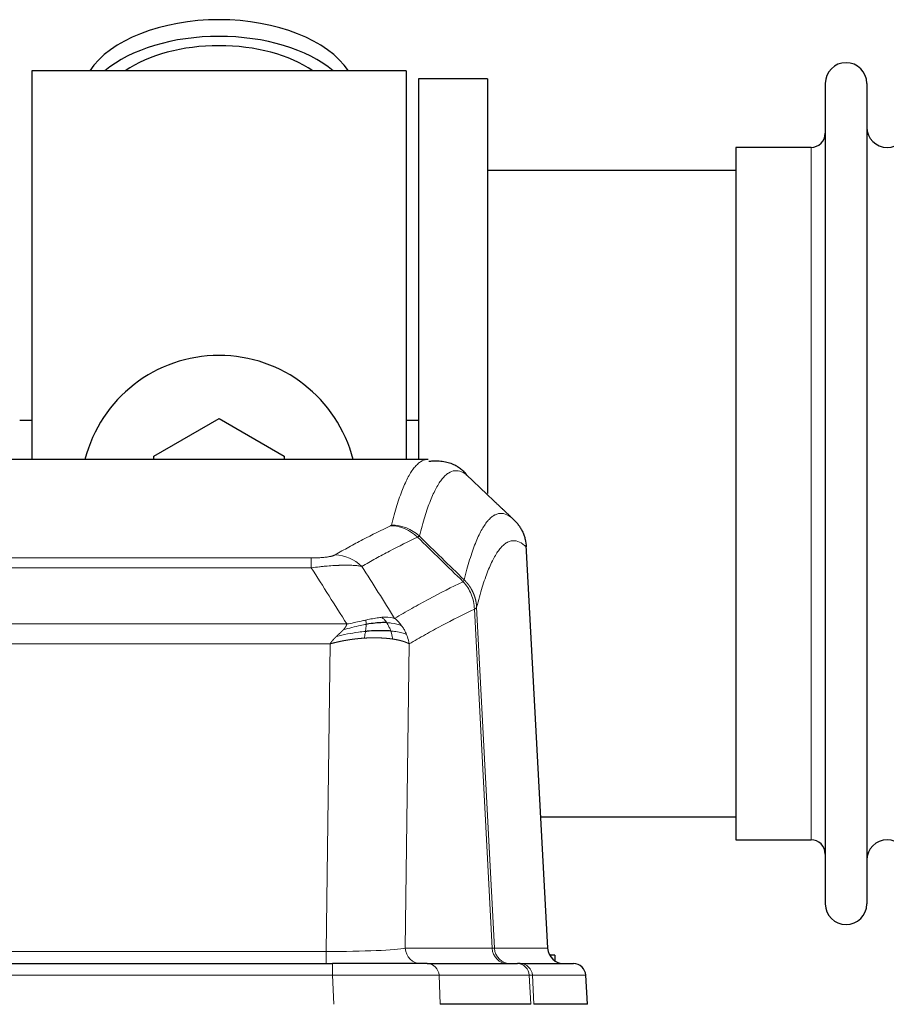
# Model space of a CAD drawing. Header units: inches. Extents: x 0 to 29700, y -16 to 21000.
# Tile 107 of 235: x 3544 to 3757, y 17086 to 17328. Entities that reach past the tile are written whole.
import ezdxf

# ---------------------------------------------------------------- set-up
doc = ezdxf.new("R2010")
doc.units = ezdxf.units.IN
doc.layers.add('1', color=7, linetype='Continuous', true_color=0xffffff)

msp = doc.modelspace()

# ---------------------------------------------------------------- linework, layer by layer
at = {"layer": '1', "color": 2, "linetype": 'Continuous', "lineweight": 25}
for p, q in [((3639.267, 17315.607), (3547.267, 17315.607)), ((3547.267, 17315.607), (3547.267, 17220.007)), ((3639.267, 17315.607), (3639.267, 17220.007)), ((3659.267, 17313.607), (3642.267, 17313.607)), ((3642.267, 17313.607), (3642.267, 17220.009)), ((3659.267, 17313.607), (3659.267, 17211.607)), ((3742.267, 17312.507), (3742.267, 17110.707)), ((3752.467, 17312.507), (3752.467, 17110.707)), ((3738.767, 17296.757), (3720.267, 17296.757)), ((3720.267, 17296.757), (3720.267, 17126.457)), ((3720.273, 17291.107), (3659.267, 17291.107)), ((3547.325, 17229.627), (3544.284, 17229.627)), ((3577.267, 17220.845), (3593.267, 17230.082)), ((3593.267, 17230.082), (3609.267, 17220.845)), ((3642.3, 17229.627), (3639.33, 17229.627)), ((3644.701, 17220.002), (3381.833, 17220.002)), ((3577.267, 17220.002), (3577.267, 17220.845)), ((3609.267, 17220.845), (3609.267, 17220.002)), ((3674.043, 17099.79), (3668.772, 17198.926)), ((3672.329, 17132.107), (3720.273, 17132.107)), ((3720.267, 17126.457), (3738.767, 17126.457)), ((3675.767, 17098.107), (3674.502, 17098.107)), ((3675.767, 17098.107), (3675.767, 17096.7)), ((3405.357, 17096.002), (3621.177, 17096.002)), ((3644.432, 17096.002), (3621.177, 17096.002)), ((3644.432, 17096.002), (3666.606, 17096.002)), ((3667.304, 17096.002), (3666.606, 17096.002)), ((3667.304, 17096.002), (3680.414, 17096.002)), ((3683.805, 17086.002), (3683.425, 17093.161)), ((3669.887, 17086.002), (3647.632, 17086.002)), ((3683.789, 17086.002), (3670.671, 17086.002))]:
    msp.add_line(p, q, dxfattribs=at)
at = {"layer": '1', "color": 110, "linetype": 'Continuous', "lineweight": 13}
for p, q in [((3738.767, 17296.757), (3738.767, 17126.457)), ((3674.031, 17099.793), (3668.783, 17198.488)), ((3410.596, 17195.795), (3615.938, 17195.795)), ((3615.938, 17193.379), (3615.938, 17195.795)), ((3615.938, 17193.379), (3410.596, 17193.379)), ((3660.383, 17099.793), (3656.031, 17183.185)), ((3656.588, 17183.661), (3660.964, 17099.793)), ((3401.864, 17179.548), (3624.67, 17179.548)), ((3620.557, 17174.65), (3405.977, 17174.65)), ((3619.588, 17098.967), (3620.557, 17174.65)), ((3639.989, 17174.64), (3639.031, 17099.793)), ((3406.945, 17098.967), (3619.588, 17098.967)), ((3619.588, 17096.002), (3619.588, 17098.967)), ((3639.031, 17099.793), (3660.383, 17099.793)), ((3660.964, 17099.793), (3674.031, 17099.793)), ((3621.177, 17096.002), (3621.177, 17093.159)), ((3621.177, 17093.159), (3405.357, 17093.159)), ((3621.47, 17086.002), (3621.177, 17093.159)), ((3669.513, 17093.159), (3647.339, 17093.159)), ((3647.339, 17093.159), (3647.632, 17086.002)), ((3669.887, 17086.002), (3669.513, 17093.159)), ((3683.408, 17093.159), (3670.298, 17093.159)), ((3670.298, 17093.159), (3670.671, 17086.002)), ((3683.789, 17086.002), (3683.408, 17093.159))]:
    msp.add_line(p, q, dxfattribs=at)
at = {"layer": '1', "color": 2, "linetype": 'Continuous', "lineweight": 25}
for centre, radius, start, end in [((3747.367, 17312.507), 5.1, 0, 180), ((3757.467, 17301.757), 5, 180, 0), ((3738.767, 17300.257), 3.5, 270, 0), ((3593.267, 17211.607), 34, 14.29875, 165.70125), ((3738.767, 17122.957), 3.5, 0, 90), ((3757.467, 17121.457), 5, 0, 180), ((3747.367, 17110.707), 5.1, 180, 0)]:
    msp.add_arc(centre, radius, start, end, dxfattribs=at)
for centre, major_axis, ratio, start_param, end_param in [((3593.267, 17308.677), (34, 0), 0.5735764, 0.3633693, 2.7782723), ((3593.267, 17304.581), (34, 0), 0.5735764, 0.6009523, 2.5406894), ((3593.267, 17304.581), (-30, 0), 0.5735764, 4.712389, 5.5877152), ((3593.267, 17304.581), (-30, 0), 0.5735764, 3.8370627, 4.712389), ((3678.023, 17100.002), (0, -4), 0.9993908, 4.7647489, 6.2831853), ((3680.414, 17093.002), (0, -3), 0.9993908, 1.6231562, 3.1415927)]:
    msp.add_ellipse(centre, major_axis=major_axis, ratio=ratio, start_param=start_param, end_param=end_param, dxfattribs=at)
at = {"layer": '1', "color": 110, "linetype": 'Continuous', "lineweight": 13}
for centre, major_axis, ratio, start_param, end_param in [((3635.446, 17193.785), (-4.281, 9.037), 0.9659395, 5.0815715, 5.8272089), ((3635.634, 17193.945), (-9.695, 2.45), 0.9931439, 4.2008878, 4.9582972), ((3621.785, 17186.639), (4.97, -8.677), 0.9635717, 1.8622888, 2.6052468), ((3619.668, 17100.002), (20.002, 0.052), 0.0517476, 4.708281, 6.0295934), ((3642.907, 17100.002), (0, 4), 0.9702957, 1.6231562, 3.1415927), ((3640.938, 17100.002), (-20.038, 0.208), 0.001459, 2.8976729, 3.1068244), ((3664.259, 17100.002), (0, -4), 0.9702957, 4.7647489, 6.2831853), ((3664.956, 17100.002), (0, -4), 0.9993908, 4.7647489, 6.2831853), ((3644.432, 17093.002), (0, -3), 0.9702957, 1.6231562, 3.1415927), ((3666.606, 17093.002), (0, -3), 0.9702957, 1.6231562, 3.1415927), ((3667.304, 17093.002), (0, -3), 0.9993908, 1.6231562, 3.1415927), ((3621.126, 17093.002), (27.018, 0.123), 0.0058026, 0.2445567, 1.5688664), ((3643.285, 17093.002), (27.029, 0.156), 0.000812, 0.0348973, 0.2440487)]:
    msp.add_ellipse(centre, major_axis=major_axis, ratio=ratio, start_param=start_param, end_param=end_param, dxfattribs=at)
for points, knots in [([(3635.634, 17203.881), (3636.072, 17205.62), (3636.962, 17208.816), (3637.883, 17211.451), (3638.585, 17213.216), (3638.821, 17213.769), (3639.296, 17214.805), (3639.536, 17215.288), (3640.262, 17216.631), (3640.753, 17217.386), (3641.376, 17218.153), (3641.502, 17218.298), (3641.753, 17218.569), (3642.131, 17218.95), (3642.514, 17219.252), (3643.284, 17219.749), (3643.897, 17219.973), (3644.521, 17220.002), (3644.614, 17220.002)], [0, 0, 0, 0, 0.1619105, 0.3238211, 0.3238211, 0.4047764, 0.4047764, 0.4857316, 0.4857316, 0.6476422, 0.6476422, 0.6881198, 0.6881198, 0.7285974, 0.8095527, 0.8095527, 0.9714633, 1, 1, 1, 1]), ([(3654.476, 17215.855), (3653.917, 17216.368), (3652.815, 17217.112), (3651.206, 17217.383), (3650.162, 17217.001), (3649.39, 17216.503), (3649.007, 17216.202), (3648.628, 17215.821), (3648.377, 17215.549), (3648.251, 17215.405), (3647.627, 17214.638), (3647.135, 17213.883), (3646.409, 17212.541), (3646.169, 17212.058), (3645.692, 17211.023), (3645.456, 17210.47), (3644.753, 17208.706), (3643.831, 17206.074), (3642.94, 17202.88), (3642.501, 17201.142)], [0, 0, 0, 0, 0.125, 0.25, 0.375, 0.375, 0.4375, 0.46875, 0.46875, 0.5, 0.5, 0.625, 0.625, 0.6875, 0.6875, 0.75, 0.75, 0.875, 1, 1, 1, 1]), ([(3653.498, 17190.427), (3653.554, 17190.65), (3653.61, 17190.87), (3653.722, 17191.307), (3653.89, 17191.954), (3654.286, 17193.417), (3654.63, 17194.589), (3655.323, 17196.823), (3656.263, 17199.51), (3657.721, 17202.668), (3658.726, 17204.19), (3659.3, 17204.883), (3659.364, 17204.957), (3659.492, 17205.102), (3659.684, 17205.312), (3660.136, 17205.755), (3660.527, 17206.052), (3660.856, 17206.254), (3660.922, 17206.293), (3661.053, 17206.364), (3661.252, 17206.465), (3661.717, 17206.652), (3662.12, 17206.73), (3662.931, 17206.777), (3664.028, 17206.547), (3665.156, 17205.733), (3665.727, 17205.179)], [0, 0, 0, 0, 0.015625, 0.015625, 0.03125, 0.0625, 0.125, 0.125, 0.25, 0.375, 0.5, 0.5, 0.515625, 0.515625, 0.53125, 0.5625, 0.625, 0.625, 0.640625, 0.640625, 0.65625, 0.6875, 0.75, 0.75, 0.875, 1, 1, 1, 1]), ([(3621.785, 17196.545), (3622.919, 17197.197), (3624.054, 17197.836), (3626.327, 17199.086), (3627.464, 17199.697), (3630.88, 17201.491), (3633.161, 17202.632), (3635.446, 17203.719)], [0, 0, 0, 0, 0.25, 0.25, 0.5, 0.5, 1, 1, 1, 1]), ([(3635.634, 17203.881), (3635.627, 17203.854), (3635.608, 17203.827), (3635.546, 17203.773), (3635.502, 17203.746), (3635.446, 17203.719)], [0, 0, 0, 0, 0.5, 0.5, 1, 1, 1, 1]), ([(3642.043, 17200.903), (3639.755, 17199.814), (3637.471, 17198.671), (3634.051, 17196.875), (3632.912, 17196.263), (3630.637, 17195.012), (3629.501, 17194.373), (3628.365, 17193.72)], [0, 0, 0, 0, 0.5, 0.5, 0.75, 0.75, 1, 1, 1, 1]), ([(3668.783, 17198.488), (3668.213, 17199.034), (3667.088, 17199.833), (3665.994, 17200.05), (3665.185, 17199.995), (3664.783, 17199.913), (3664.319, 17199.721), (3664.122, 17199.619), (3663.99, 17199.546), (3663.925, 17199.507), (3663.597, 17199.303), (3663.207, 17199.002), (3662.756, 17198.556), (3662.564, 17198.345), (3662.437, 17198.199), (3662.373, 17198.124), (3661.801, 17197.428), (3660.799, 17195.901), (3659.345, 17192.74), (3657.938, 17188.709), (3657.032, 17185.441), (3656.588, 17183.661)], [0, 0, 0, 0, 0.125, 0.25, 0.25, 0.3125, 0.34375, 0.359375, 0.359375, 0.375, 0.375, 0.4375, 0.46875, 0.484375, 0.484375, 0.5, 0.5, 0.625, 0.75, 0.875, 1, 1, 1, 1]), ([(3621.785, 17196.545), (3621.764, 17196.533), (3621.742, 17196.521), (3621.696, 17196.497), (3621.672, 17196.485), (3621.596, 17196.449), (3621.542, 17196.425), (3621.424, 17196.378), (3621.361, 17196.355), (3621.224, 17196.31), (3621.151, 17196.287), (3620.993, 17196.242), (3620.909, 17196.22), (3620.774, 17196.188), (3620.728, 17196.177), (3620.631, 17196.156), (3620.581, 17196.145), (3620.428, 17196.114), (3620.32, 17196.094), (3620.092, 17196.055), (3619.972, 17196.037), (3619.782, 17196.01), (3619.685, 17195.996), (3619.584, 17195.984), (3619.516, 17195.975), (3619.481, 17195.971), (3619.307, 17195.951), (3619.163, 17195.936), (3618.716, 17195.893), (3618.399, 17195.87), (3617.979, 17195.846), (3617.893, 17195.841), (3617.72, 17195.833), (3617.634, 17195.829), (3617.372, 17195.819), (3617.196, 17195.813), (3616.841, 17195.804), (3616.662, 17195.801), (3616.302, 17195.796), (3616.121, 17195.795), (3615.938, 17195.795)], [0, 0, 0, 0, 0.03125, 0.03125, 0.0625, 0.0625, 0.125, 0.125, 0.1875, 0.1875, 0.25, 0.25, 0.3125, 0.3125, 0.34375, 0.34375, 0.375, 0.375, 0.4375, 0.4375, 0.5, 0.5, 0.53125, 0.546875, 0.546875, 0.5625, 0.5625, 0.625, 0.625, 0.75, 0.75, 0.78125, 0.78125, 0.8125, 0.8125, 0.875, 0.875, 0.9375, 0.9375, 1, 1, 1, 1]), ([(3628.365, 17193.72), (3628.068, 17193.775), (3627.741, 17193.823), (3627.028, 17193.903), (3626.642, 17193.935), (3626.014, 17193.97), (3625.742, 17193.982), (3625.456, 17193.99), (3625.341, 17193.993), (3625.283, 17193.995), (3625.108, 17193.999), (3624.989, 17194.001), (3624.387, 17194.008), (3623.877, 17194.004), (3623.205, 17193.987), (3623.069, 17193.983), (3622.862, 17193.976), (3622.792, 17193.974), (3622.653, 17193.968), (3622.583, 17193.966), (3622.23, 17193.951), (3621.944, 17193.937), (3621.067, 17193.888), (3620.463, 17193.846), (3619.759, 17193.788), (3619.68, 17193.781), (3619.523, 17193.767), (3619.444, 17193.761), (3619.206, 17193.739), (3619.046, 17193.725), (3618.567, 17193.679), (3618.244, 17193.646), (3617.269, 17193.542), (3616.609, 17193.465), (3615.938, 17193.379)], [0, 0, 0, 0, 0.125, 0.125, 0.25, 0.25, 0.3125, 0.328125, 0.328125, 0.34375, 0.34375, 0.375, 0.375, 0.5, 0.5, 0.53125, 0.53125, 0.546875, 0.546875, 0.5625, 0.5625, 0.625, 0.625, 0.75, 0.75, 0.765625, 0.765625, 0.78125, 0.78125, 0.8125, 0.8125, 0.875, 0.875, 1, 1, 1, 1]), ([(3636.432, 17180.926), (3637.83, 17181.759), (3639.23, 17182.573), (3642.032, 17184.158), (3643.435, 17184.93), (3647.648, 17187.185), (3650.464, 17188.605), (3653.286, 17189.944)], [0, 0, 0, 0, 0.25, 0.25, 0.5, 0.5, 1, 1, 1, 1]), ([(3653.498, 17190.427), (3653.477, 17190.379), (3653.462, 17190.303), (3653.404, 17190.13), (3653.361, 17190.033), (3653.286, 17189.944)], [0, 0, 0, 0, 0.5, 0.5, 1, 1, 1, 1]), ([(3653.286, 17189.944), (3653.695, 17189.5), (3654.068, 17189.015), (3654.726, 17187.977), (3655.012, 17187.425), (3655.483, 17186.273), (3655.669, 17185.672), (3655.932, 17184.444), (3656.01, 17183.816), (3656.031, 17183.185)], [0, 0, 0, 0, 0.25, 0.25, 0.5, 0.5, 0.75, 0.75, 1, 1, 1, 1]), ([(3653.498, 17190.427), (3653.511, 17190.415), (3653.536, 17190.391), (3653.574, 17190.353), (3653.612, 17190.315), (3653.651, 17190.277), (3653.689, 17190.238), (3653.727, 17190.199), (3653.766, 17190.159), (3653.804, 17190.119), (3653.843, 17190.078), (3653.882, 17190.036), (3653.921, 17189.994), (3653.96, 17189.952), (3653.999, 17189.908), (3654.038, 17189.865), (3654.077, 17189.82), (3654.116, 17189.776), (3654.155, 17189.73), (3654.194, 17189.684), (3654.234, 17189.638), (3654.273, 17189.59), (3654.312, 17189.543), (3654.351, 17189.494), (3654.391, 17189.445), (3654.43, 17189.396), (3654.469, 17189.346), (3654.508, 17189.295), (3654.547, 17189.244), (3654.586, 17189.192), (3654.625, 17189.139), (3654.664, 17189.086), (3654.703, 17189.032), (3654.741, 17188.978), (3654.78, 17188.923), (3654.818, 17188.867), (3654.857, 17188.811), (3654.895, 17188.754), (3654.933, 17188.697), (3654.971, 17188.638), (3655.009, 17188.58), (3655.047, 17188.52), (3655.084, 17188.46), (3655.121, 17188.399), (3655.159, 17188.338), (3655.195, 17188.276), (3655.232, 17188.213), (3655.269, 17188.15), (3655.305, 17188.086), (3655.341, 17188.021), (3655.376, 17187.956), (3655.412, 17187.89), (3655.447, 17187.823), (3655.482, 17187.756), (3655.517, 17187.688), (3655.551, 17187.619), (3655.585, 17187.55), (3655.618, 17187.48), (3655.652, 17187.41), (3655.687, 17187.334), (3655.724, 17187.252), (3655.762, 17187.165), (3655.8, 17187.077), (3655.836, 17186.989), (3655.872, 17186.901), (3655.907, 17186.813), (3655.942, 17186.724), (3655.975, 17186.635), (3656.008, 17186.545), (3656.039, 17186.455), (3656.07, 17186.365), (3656.1, 17186.275), (3656.129, 17186.184), (3656.158, 17186.093), (3656.185, 17186.002), (3656.212, 17185.911), (3656.238, 17185.819), (3656.262, 17185.727), (3656.286, 17185.635), (3656.31, 17185.543), (3656.332, 17185.45), (3656.353, 17185.357), (3656.374, 17185.264), (3656.393, 17185.171), (3656.412, 17185.078), (3656.43, 17184.984), (3656.447, 17184.89), (3656.463, 17184.797), (3656.479, 17184.703), (3656.493, 17184.609), (3656.506, 17184.514), (3656.519, 17184.42), (3656.531, 17184.325), (3656.542, 17184.231), (3656.552, 17184.136), (3656.561, 17184.041), (3656.569, 17183.946), (3656.576, 17183.851), (3656.582, 17183.756), (3656.586, 17183.693), (3656.588, 17183.661)], [0, 0, 0, 0, 0.0069372, 0.0139334, 0.0209887, 0.028103, 0.0352764, 0.0425088, 0.0498003, 0.0571509, 0.0645605, 0.0720292, 0.0795569, 0.0871437, 0.0947896, 0.1024945, 0.1102584, 0.1180815, 0.1259636, 0.1339048, 0.141905, 0.1499643, 0.1580827, 0.1662601, 0.1744966, 0.1827922, 0.1911468, 0.1995605, 0.2080333, 0.2165651, 0.225156, 0.233806, 0.2425151, 0.2512832, 0.2601104, 0.2689967, 0.277942, 0.2869465, 0.29601, 0.3051325, 0.3143142, 0.3235549, 0.3328547, 0.3422136, 0.3516315, 0.3611085, 0.3706446, 0.3802398, 0.3898941, 0.3996074, 0.4093798, 0.4192113, 0.4291019, 0.4390515, 0.4490602, 0.459128, 0.4692549, 0.4794409, 0.4896859, 0.4999901, 0.5124905, 0.524991, 0.5374914, 0.5499918, 0.5624922, 0.5749926, 0.587493, 0.5999934, 0.6124937, 0.6249941, 0.6374944, 0.6499948, 0.6624951, 0.6749954, 0.6874957, 0.699996, 0.7124963, 0.7249966, 0.7374968, 0.7499971, 0.7624973, 0.7749976, 0.7874978, 0.799998, 0.8124982, 0.8249984, 0.8374986, 0.8499988, 0.8624989, 0.8749991, 0.8874992, 0.8999993, 0.9124995, 0.9249996, 0.9374997, 0.9499998, 0.9624998, 0.9749999, 0.9875, 1, 1, 1, 1]), ([(3656.031, 17183.185), (3653.346, 17181.909), (3650.666, 17180.56), (3646.655, 17178.423), (3645.32, 17177.693), (3642.652, 17176.194), (3641.32, 17175.426), (3639.989, 17174.64)], [0, 0, 0, 0, 0.5, 0.5, 0.75, 0.75, 1, 1, 1, 1]), ([(3656.588, 17183.661), (3656.587, 17183.66), (3656.586, 17183.655), (3656.582, 17183.645), (3656.576, 17183.628), (3656.564, 17183.605), (3656.545, 17183.575), (3656.517, 17183.538), (3656.475, 17183.494), (3656.431, 17183.456), (3656.392, 17183.426), (3656.367, 17183.407), (3656.341, 17183.388), (3656.314, 17183.369), (3656.287, 17183.35), (3656.259, 17183.332), (3656.231, 17183.313), (3656.202, 17183.294), (3656.174, 17183.276), (3656.145, 17183.257), (3656.117, 17183.239), (3656.088, 17183.221), (3656.06, 17183.203), (3656.041, 17183.191), (3656.031, 17183.185)], [0, 0, 0, 0, 0.0092499, 0.0337179, 0.073404, 0.128308, 0.1984299, 0.2837694, 0.3843264, 0.5001005, 0.5424888, 0.5838484, 0.6241794, 0.6634821, 0.7017567, 0.7390032, 0.7752221, 0.8104134, 0.8445775, 0.8777146, 0.909825, 0.9409091, 0.9709673, 1, 1, 1, 1]), ([(3629.288, 17180.492), (3628.927, 17180.411), (3628.56, 17180.328), (3627.066, 17179.994), (3625.89, 17179.737), (3624.67, 17179.548)], [0, 0, 0, 0, 0.25, 0.25, 1, 1, 1, 1]), ([(3633.257, 17181.187), (3633.107, 17181.174), (3632.956, 17181.159), (3632.342, 17181.088), (3631.862, 17181.013), (3630.868, 17180.832), (3630.353, 17180.725), (3629.646, 17180.571), (3629.468, 17180.532), (3629.288, 17180.492)], [0, 0, 0, 0, 0.125, 0.125, 0.5, 0.5, 0.875, 0.875, 1, 1, 1, 1]), ([(3629.438, 17179.459), (3629.44, 17179.583), (3629.438, 17179.699), (3629.425, 17179.964), (3629.409, 17180.101), (3629.36, 17180.33), (3629.328, 17180.423), (3629.288, 17180.492)], [0, 0, 0, 0, 0.25, 0.25, 0.625, 0.625, 1, 1, 1, 1]), ([(3636.432, 17180.926), (3635.739, 17181.15), (3634.973, 17181.244), (3633.846, 17181.229), (3633.556, 17181.213), (3633.257, 17181.187)], [0, 0, 0, 0, 0.75, 0.75, 1, 1, 1, 1]), ([(3634.481, 17179.865), (3634.383, 17180.015), (3634.281, 17180.156), (3634.024, 17180.485), (3633.867, 17180.659), (3633.556, 17180.959), (3633.403, 17181.086), (3633.257, 17181.187)], [0, 0, 0, 0, 0.25, 0.25, 0.625, 0.625, 1, 1, 1, 1]), ([(3638.139, 17179.119), (3638.017, 17179.285), (3637.889, 17179.448), (3637.556, 17179.845), (3637.345, 17180.074), (3636.904, 17180.515), (3636.673, 17180.726), (3636.432, 17180.926)], [0, 0, 0, 0, 0.25, 0.25, 0.625, 0.625, 1, 1, 1, 1]), ([(3622.128, 17176.486), (3622.142, 17176.5), (3622.17, 17176.527), (3622.212, 17176.567), (3622.252, 17176.607), (3622.292, 17176.645), (3622.33, 17176.681), (3622.367, 17176.717), (3622.404, 17176.752), (3622.439, 17176.786), (3622.473, 17176.818), (3622.506, 17176.85), (3622.538, 17176.88), (3622.57, 17176.91), (3622.6, 17176.938), (3622.628, 17176.965), (3622.656, 17176.991), (3622.683, 17177.017), (3622.709, 17177.041), (3622.734, 17177.064), (3622.757, 17177.086), (3622.78, 17177.107), (3622.802, 17177.128), (3622.822, 17177.147), (3622.841, 17177.165), (3622.86, 17177.182), (3622.877, 17177.198), (3622.894, 17177.213), (3622.909, 17177.227), (3622.923, 17177.241), (3622.936, 17177.253), (3622.948, 17177.264), (3622.959, 17177.274), (3622.969, 17177.284), (3622.978, 17177.292), (3622.986, 17177.299), (3622.993, 17177.305), (3622.998, 17177.311), (3623.003, 17177.315), (3623.016, 17177.327), (3623.036, 17177.347), (3623.065, 17177.374), (3623.094, 17177.401), (3623.122, 17177.428), (3623.15, 17177.455), (3623.178, 17177.481), (3623.205, 17177.508), (3623.232, 17177.534), (3623.259, 17177.559), (3623.285, 17177.585), (3623.311, 17177.61), (3623.337, 17177.635), (3623.362, 17177.66), (3623.387, 17177.684), (3623.412, 17177.709), (3623.436, 17177.733), (3623.46, 17177.756), (3623.484, 17177.78), (3623.507, 17177.803), (3623.53, 17177.826), (3623.553, 17177.849), (3623.575, 17177.872), (3623.597, 17177.894), (3623.619, 17177.916), (3623.64, 17177.938), (3623.661, 17177.959), (3623.682, 17177.981), (3623.702, 17178.002), (3623.722, 17178.023), (3623.742, 17178.044), (3623.761, 17178.064), (3623.78, 17178.084), (3623.793, 17178.098), (3623.799, 17178.105)], [0, 0, 0, 0, 0.0247661, 0.0489206, 0.0724636, 0.0953949, 0.1177147, 0.1394229, 0.1605195, 0.1810045, 0.2008779, 0.2201398, 0.23879, 0.2568287, 0.2742558, 0.2910713, 0.3072753, 0.3228676, 0.3378484, 0.3522176, 0.3659752, 0.3791212, 0.3916556, 0.4035785, 0.4148897, 0.4255894, 0.4356775, 0.445154, 0.454019, 0.4622723, 0.4699141, 0.4769443, 0.4833629, 0.48917, 0.4943654, 0.4989493, 0.5029216, 0.5062824, 0.5090316, 0.5111692, 0.5284651, 0.5456049, 0.5625886, 0.5794163, 0.5960881, 0.612604, 0.6289642, 0.6451687, 0.6612176, 0.6771111, 0.6928491, 0.7084319, 0.7238594, 0.7391318, 0.7542492, 0.7692118, 0.7840195, 0.7986726, 0.8131712, 0.8275153, 0.8417051, 0.8557408, 0.8696224, 0.8833501, 0.8969241, 0.9103445, 0.9236114, 0.936725, 0.9496856, 0.9624932, 0.975148, 0.9876502, 1, 1, 1, 1]), ([(3629.269, 17177.717), (3628.691, 17177.663), (3628.103, 17177.598), (3625.73, 17177.285), (3623.9, 17176.938), (3622.128, 17176.486)], [0, 0, 0, 0, 0.25, 0.25, 1, 1, 1, 1]), ([(3623.799, 17178.105), (3623.807, 17178.113), (3623.823, 17178.13), (3623.846, 17178.156), (3623.87, 17178.182), (3623.893, 17178.207), (3623.915, 17178.233), (3623.938, 17178.258), (3623.96, 17178.283), (3623.981, 17178.308), (3624.003, 17178.333), (3624.024, 17178.357), (3624.044, 17178.382), (3624.065, 17178.407), (3624.085, 17178.431), (3624.104, 17178.455), (3624.124, 17178.479), (3624.143, 17178.503), (3624.161, 17178.527), (3624.18, 17178.551), (3624.198, 17178.574), (3624.215, 17178.598), (3624.233, 17178.621), (3624.25, 17178.644), (3624.266, 17178.667), (3624.283, 17178.69), (3624.299, 17178.713), (3624.314, 17178.736), (3624.33, 17178.759), (3624.345, 17178.781), (3624.359, 17178.803), (3624.374, 17178.826), (3624.388, 17178.848), (3624.401, 17178.87), (3624.415, 17178.892), (3624.428, 17178.914), (3624.44, 17178.935), (3624.453, 17178.957), (3624.465, 17178.978), (3624.477, 17178.999), (3624.488, 17179.021), (3624.499, 17179.042), (3624.51, 17179.063), (3624.52, 17179.083), (3624.53, 17179.104), (3624.54, 17179.125), (3624.549, 17179.145), (3624.558, 17179.165), (3624.567, 17179.186), (3624.575, 17179.206), (3624.583, 17179.226), (3624.591, 17179.246), (3624.599, 17179.265), (3624.606, 17179.285), (3624.612, 17179.305), (3624.619, 17179.324), (3624.625, 17179.343), (3624.631, 17179.363), (3624.636, 17179.382), (3624.641, 17179.401), (3624.646, 17179.419), (3624.65, 17179.438), (3624.654, 17179.457), (3624.658, 17179.475), (3624.661, 17179.494), (3624.665, 17179.512), (3624.667, 17179.53), (3624.669, 17179.542), (3624.67, 17179.548)], [0, 0, 0, 0, 0.0185022, 0.0368847, 0.0551481, 0.073293, 0.0913199, 0.1092294, 0.1270222, 0.1446988, 0.1622598, 0.1797059, 0.1970378, 0.2142561, 0.2313614, 0.2483544, 0.265236, 0.2820066, 0.2986672, 0.3152184, 0.331661, 0.3479958, 0.3642235, 0.380345, 0.3963611, 0.4122725, 0.4280803, 0.4437851, 0.459388, 0.4748898, 0.4902915, 0.5055939, 0.5207981, 0.535905, 0.5509156, 0.565831, 0.5806521, 0.5953801, 0.6100159, 0.6245607, 0.6390157, 0.6533819, 0.6676604, 0.6818526, 0.6959596, 0.7099825, 0.7239227, 0.7377815, 0.75156, 0.7652597, 0.7788818, 0.7924277, 0.8058989, 0.8192966, 0.8326224, 0.8458776, 0.8590638, 0.8721825, 0.8852351, 0.8982233, 0.9111485, 0.9240124, 0.9368166, 0.9495628, 0.9622525, 0.9748874, 0.9874694, 1, 1, 1, 1]), ([(3629.438, 17179.459), (3628.98, 17179.381), (3628.516, 17179.293), (3626.646, 17178.903), (3625.209, 17178.527), (3623.799, 17178.105)], [0, 0, 0, 0, 0.25, 0.25, 1, 1, 1, 1]), ([(3628.954, 17176.066), (3628.988, 17176.229), (3629.027, 17176.415), (3629.109, 17176.817), (3629.152, 17177.034), (3629.219, 17177.409), (3629.245, 17177.562), (3629.269, 17177.717)], [0, 0, 0, 0, 0.375, 0.375, 0.75, 0.75, 1, 1, 1, 1]), ([(3629.269, 17177.717), (3629.281, 17177.794), (3629.293, 17177.872), (3629.337, 17178.182), (3629.366, 17178.413), (3629.41, 17178.858), (3629.425, 17179.071), (3629.435, 17179.333), (3629.437, 17179.397), (3629.438, 17179.459)], [0, 0, 0, 0, 0.125, 0.125, 0.5, 0.5, 0.875, 0.875, 1, 1, 1, 1]), ([(3638.139, 17179.119), (3637.441, 17179.45), (3636.57, 17179.675), (3635.209, 17179.826), (3634.853, 17179.852), (3634.481, 17179.865)], [0, 0, 0, 0, 0.75, 0.75, 1, 1, 1, 1]), ([(3635.467, 17177.802), (3635.436, 17177.893), (3635.404, 17177.984), (3635.269, 17178.347), (3635.156, 17178.62), (3634.907, 17179.145), (3634.771, 17179.398), (3634.579, 17179.713), (3634.531, 17179.79), (3634.481, 17179.865)], [0, 0, 0, 0, 0.125, 0.125, 0.5, 0.5, 0.875, 0.875, 1, 1, 1, 1]), ([(3639.35, 17176.978), (3638.737, 17177.264), (3637.842, 17177.504), (3636.312, 17177.721), (3635.902, 17177.766), (3635.467, 17177.802)], [0, 0, 0, 0, 0.75, 0.75, 1, 1, 1, 1]), ([(3635.957, 17175.841), (3635.886, 17176.241), (3635.787, 17176.735), (3635.585, 17177.441), (3635.529, 17177.621), (3635.467, 17177.802)], [0, 0, 0, 0, 0.75, 0.75, 1, 1, 1, 1]), ([(3639.35, 17176.978), (3639.311, 17177.073), (3639.27, 17177.167), (3639.103, 17177.539), (3638.964, 17177.814), (3638.66, 17178.351), (3638.496, 17178.612), (3638.261, 17178.952), (3638.201, 17179.036), (3638.139, 17179.119)], [0, 0, 0, 0, 0.125, 0.125, 0.5, 0.5, 0.875, 0.875, 1, 1, 1, 1]), ([(3620.557, 17174.65), (3620.562, 17174.658), (3620.573, 17174.675), (3620.589, 17174.701), (3620.606, 17174.727), (3620.623, 17174.753), (3620.64, 17174.779), (3620.658, 17174.806), (3620.676, 17174.833), (3620.695, 17174.86), (3620.714, 17174.887), (3620.733, 17174.915), (3620.753, 17174.942), (3620.773, 17174.97), (3620.794, 17174.999), (3620.815, 17175.027), (3620.836, 17175.056), (3620.858, 17175.085), (3620.88, 17175.114), (3620.903, 17175.143), (3620.926, 17175.173), (3620.949, 17175.202), (3620.973, 17175.232), (3620.997, 17175.263), (3621.021, 17175.293), (3621.046, 17175.324), (3621.072, 17175.355), (3621.097, 17175.386), (3621.123, 17175.417), (3621.15, 17175.449), (3621.177, 17175.48), (3621.204, 17175.512), (3621.232, 17175.544), (3621.26, 17175.577), (3621.288, 17175.609), (3621.317, 17175.642), (3621.346, 17175.675), (3621.376, 17175.708), (3621.406, 17175.742), (3621.437, 17175.775), (3621.467, 17175.809), (3621.499, 17175.843), (3621.53, 17175.877), (3621.562, 17175.912), (3621.595, 17175.946), (3621.627, 17175.981), (3621.661, 17176.016), (3621.694, 17176.051), (3621.728, 17176.086), (3621.762, 17176.122), (3621.797, 17176.157), (3621.832, 17176.193), (3621.868, 17176.229), (3621.904, 17176.266), (3621.94, 17176.302), (3621.977, 17176.339), (3622.014, 17176.375), (3622.052, 17176.412), (3622.089, 17176.449), (3622.115, 17176.474), (3622.128, 17176.486)], [0, 0, 0, 0, 0.0121901, 0.0245516, 0.0370849, 0.0497905, 0.0626689, 0.0757204, 0.0889455, 0.1023447, 0.1159182, 0.1296666, 0.14359, 0.1576889, 0.1719636, 0.1864145, 0.2010418, 0.2158458, 0.2308268, 0.2459852, 0.261321, 0.2768347, 0.2925265, 0.3083966, 0.3244452, 0.3406727, 0.357079, 0.3736646, 0.3904296, 0.4073742, 0.4244986, 0.4418029, 0.4592875, 0.4769523, 0.4947976, 0.5128236, 0.5310305, 0.5494183, 0.5679872, 0.5867374, 0.605669, 0.6247822, 0.644077, 0.6635537, 0.6832123, 0.7030529, 0.7230758, 0.7432809, 0.7636685, 0.7842385, 0.8049912, 0.8259267, 0.8470449, 0.8683461, 0.8898303, 0.9114976, 0.9333482, 0.955382, 0.9775993, 1, 1, 1, 1]), ([(3628.954, 17176.066), (3628.933, 17176.065), (3628.889, 17176.062), (3628.824, 17176.058), (3628.759, 17176.054), (3628.694, 17176.049), (3628.629, 17176.045), (3628.564, 17176.04), (3628.499, 17176.035), (3628.434, 17176.03), (3628.369, 17176.025), (3628.304, 17176.02), (3628.239, 17176.015), (3628.173, 17176.009), (3628.108, 17176.004), (3628.043, 17175.999), (3627.978, 17175.993), (3627.913, 17175.987), (3627.847, 17175.981), (3627.782, 17175.975), (3627.717, 17175.969), (3627.652, 17175.963), (3627.586, 17175.957), (3627.521, 17175.95), (3627.456, 17175.944), (3627.391, 17175.937), (3627.325, 17175.931), (3627.26, 17175.924), (3627.195, 17175.917), (3627.13, 17175.91), (3627.065, 17175.903), (3626.999, 17175.896), (3626.934, 17175.888), (3626.869, 17175.881), (3626.804, 17175.874), (3626.739, 17175.866), (3626.673, 17175.858), (3626.608, 17175.85), (3626.543, 17175.842), (3626.478, 17175.834), (3626.413, 17175.826), (3626.348, 17175.818), (3626.283, 17175.81), (3626.218, 17175.801), (3626.153, 17175.793), (3626.088, 17175.784), (3626.023, 17175.775), (3625.958, 17175.767), (3625.893, 17175.758), (3625.828, 17175.749), (3625.763, 17175.74), (3625.698, 17175.73), (3625.633, 17175.721), (3625.569, 17175.712), (3625.504, 17175.702), (3625.439, 17175.692), (3625.375, 17175.683), (3625.31, 17175.673), (3625.245, 17175.663), (3625.181, 17175.653), (3625.116, 17175.643), (3625.052, 17175.633), (3624.987, 17175.622), (3624.923, 17175.612), (3624.858, 17175.601), (3624.794, 17175.591), (3624.73, 17175.58), (3624.665, 17175.569), (3624.601, 17175.558), (3624.537, 17175.547), (3624.473, 17175.536), (3624.409, 17175.525), (3624.345, 17175.514), (3624.281, 17175.502), (3624.217, 17175.491), (3624.153, 17175.479), (3624.089, 17175.468), (3624.025, 17175.456), (3623.961, 17175.444), (3623.898, 17175.432), (3623.834, 17175.42), (3623.771, 17175.408), (3623.707, 17175.395), (3623.644, 17175.383), (3623.58, 17175.371), (3623.517, 17175.358), (3623.453, 17175.346), (3623.39, 17175.333), (3623.327, 17175.32), (3623.264, 17175.307), (3623.201, 17175.294), (3623.138, 17175.281), (3623.075, 17175.268), (3623.012, 17175.255), (3622.949, 17175.241), (3622.886, 17175.228), (3622.824, 17175.214), (3622.761, 17175.201), (3622.699, 17175.187), (3622.636, 17175.173), (3622.574, 17175.159), (3622.511, 17175.145), (3622.449, 17175.131), (3622.387, 17175.117), (3622.325, 17175.102), (3622.263, 17175.088), (3622.201, 17175.074), (3622.139, 17175.059), (3622.077, 17175.044), (3622.015, 17175.03), (3621.954, 17175.015), (3621.892, 17175), (3621.83, 17174.985), (3621.769, 17174.97), (3621.708, 17174.955), (3621.646, 17174.939), (3621.585, 17174.924), (3621.524, 17174.909), (3621.463, 17174.893), (3621.402, 17174.878), (3621.341, 17174.862), (3621.28, 17174.846), (3621.219, 17174.83), (3621.159, 17174.814), (3621.098, 17174.798), (3621.038, 17174.782), (3620.977, 17174.766), (3620.917, 17174.75), (3620.857, 17174.733), (3620.797, 17174.717), (3620.737, 17174.7), (3620.677, 17174.683), (3620.617, 17174.667), (3620.577, 17174.655), (3620.557, 17174.65)], [0, 0, 0, 0, 0.0081592, 0.0163092, 0.0244501, 0.0325819, 0.0407045, 0.0488181, 0.0569225, 0.0650178, 0.0731041, 0.0811812, 0.0892493, 0.0973083, 0.1053581, 0.113399, 0.1214307, 0.1294534, 0.137467, 0.1454716, 0.1534671, 0.1614536, 0.169431, 0.1773994, 0.1853588, 0.1933091, 0.2012504, 0.2091827, 0.217106, 0.2250203, 0.2329256, 0.2408219, 0.2487092, 0.2565875, 0.2644568, 0.2723172, 0.2801686, 0.288011, 0.2958444, 0.303669, 0.3114845, 0.3192911, 0.3270888, 0.3348775, 0.3426574, 0.3504282, 0.3581902, 0.3659433, 0.3736874, 0.3814227, 0.389149, 0.3968665, 0.4045751, 0.4122748, 0.4199656, 0.4276476, 0.4353206, 0.4429849, 0.4506403, 0.4582868, 0.4659245, 0.4735534, 0.4811734, 0.4887846, 0.496387, 0.5039805, 0.5115653, 0.5191413, 0.5267084, 0.5342668, 0.5418164, 0.5493572, 0.5568893, 0.5644125, 0.5719271, 0.5794328, 0.5869298, 0.5944181, 0.6018976, 0.6093684, 0.6168305, 0.6242839, 0.6317285, 0.6391644, 0.6465917, 0.6540102, 0.6614201, 0.6688212, 0.6762137, 0.6835975, 0.6909727, 0.6983392, 0.705697, 0.7130462, 0.7203868, 0.7277187, 0.735042, 0.7423567, 0.7496628, 0.7569603, 0.7642491, 0.7715294, 0.7788011, 0.7860642, 0.7933187, 0.8005646, 0.807802, 0.8150309, 0.8222512, 0.8294629, 0.8366661, 0.8438608, 0.851047, 0.8582246, 0.8653938, 0.8725544, 0.8797065, 0.8868502, 0.8939854, 0.9011121, 0.9082303, 0.9153401, 0.9224414, 0.9295343, 0.9366187, 0.9436947, 0.9507623, 0.9578214, 0.9648722, 0.9719145, 0.9789485, 0.985974, 0.9929912, 1, 1, 1, 1]), ([(3635.957, 17175.841), (3635.942, 17175.843), (3635.913, 17175.847), (3635.869, 17175.854), (3635.825, 17175.86), (3635.78, 17175.866), (3635.736, 17175.873), (3635.691, 17175.879), (3635.646, 17175.885), (3635.601, 17175.891), (3635.557, 17175.896), (3635.511, 17175.902), (3635.466, 17175.908), (3635.421, 17175.914), (3635.376, 17175.919), (3635.33, 17175.925), (3635.285, 17175.93), (3635.239, 17175.936), (3635.193, 17175.941), (3635.148, 17175.946), (3635.102, 17175.951), (3635.056, 17175.957), (3635.01, 17175.962), (3634.964, 17175.967), (3634.917, 17175.972), (3634.871, 17175.976), (3634.825, 17175.981), (3634.778, 17175.986), (3634.732, 17175.99), (3634.685, 17175.995), (3634.638, 17175.999), (3634.592, 17176.004), (3634.545, 17176.008), (3634.498, 17176.012), (3634.451, 17176.017), (3634.404, 17176.021), (3634.357, 17176.025), (3634.309, 17176.029), (3634.262, 17176.033), (3634.215, 17176.037), (3634.167, 17176.04), (3634.12, 17176.044), (3634.073, 17176.048), (3634.025, 17176.051), (3633.977, 17176.055), (3633.93, 17176.058), (3633.882, 17176.062), (3633.834, 17176.065), (3633.786, 17176.068), (3633.738, 17176.071), (3633.69, 17176.075), (3633.642, 17176.078), (3633.594, 17176.081), (3633.546, 17176.083), (3633.498, 17176.086), (3633.45, 17176.089), (3633.402, 17176.092), (3633.353, 17176.094), (3633.305, 17176.097), (3633.257, 17176.099), (3633.208, 17176.102), (3633.16, 17176.104), (3633.111, 17176.107), (3633.063, 17176.109), (3633.014, 17176.111), (3632.966, 17176.113), (3632.917, 17176.115), (3632.868, 17176.117), (3632.82, 17176.119), (3632.771, 17176.121), (3632.722, 17176.122), (3632.673, 17176.124), (3632.624, 17176.126), (3632.576, 17176.127), (3632.527, 17176.129), (3632.478, 17176.13), (3632.429, 17176.132), (3632.38, 17176.133), (3632.331, 17176.134), (3632.282, 17176.135), (3632.233, 17176.136), (3632.184, 17176.137), (3632.135, 17176.138), (3632.086, 17176.139), (3632.037, 17176.14), (3631.988, 17176.141), (3631.939, 17176.141), (3631.89, 17176.142), (3631.84, 17176.143), (3631.791, 17176.143), (3631.742, 17176.144), (3631.693, 17176.144), (3631.644, 17176.144), (3631.595, 17176.145), (3631.546, 17176.145), (3631.496, 17176.145), (3631.447, 17176.145), (3631.398, 17176.145), (3631.349, 17176.145), (3631.3, 17176.145), (3631.25, 17176.145), (3631.201, 17176.144), (3631.152, 17176.144), (3631.103, 17176.144), (3631.054, 17176.143), (3631.005, 17176.143), (3630.955, 17176.142), (3630.906, 17176.141), (3630.857, 17176.141), (3630.808, 17176.14), (3630.759, 17176.139), (3630.71, 17176.138), (3630.661, 17176.137), (3630.611, 17176.136), (3630.562, 17176.135), (3630.513, 17176.134), (3630.464, 17176.133), (3630.415, 17176.132), (3630.366, 17176.13), (3630.317, 17176.129), (3630.268, 17176.128), (3630.219, 17176.126), (3630.17, 17176.124), (3630.121, 17176.123), (3630.072, 17176.121), (3630.023, 17176.119), (3629.975, 17176.118), (3629.926, 17176.116), (3629.877, 17176.114), (3629.828, 17176.112), (3629.779, 17176.11), (3629.73, 17176.108), (3629.682, 17176.106), (3629.633, 17176.103), (3629.584, 17176.101), (3629.536, 17176.099), (3629.487, 17176.096), (3629.438, 17176.094), (3629.39, 17176.091), (3629.341, 17176.089), (3629.293, 17176.086), (3629.244, 17176.084), (3629.196, 17176.081), (3629.148, 17176.078), (3629.099, 17176.075), (3629.051, 17176.072), (3629.003, 17176.069), (3628.971, 17176.067), (3628.954, 17176.066)], [0, 0, 0, 0, 0.0076941, 0.0153765, 0.0230472, 0.0307061, 0.0383534, 0.045989, 0.0536129, 0.061225, 0.0688255, 0.0764143, 0.0839914, 0.0915567, 0.0991104, 0.1066524, 0.1141827, 0.1217013, 0.1292082, 0.1367034, 0.1441869, 0.1516588, 0.1591189, 0.1665674, 0.1740041, 0.1814292, 0.1888426, 0.1962444, 0.2036344, 0.2110128, 0.2183794, 0.2257344, 0.2330778, 0.2404094, 0.2477294, 0.2550377, 0.2623343, 0.2696193, 0.2768926, 0.2841542, 0.2914041, 0.2986424, 0.305869, 0.313084, 0.3202872, 0.3274789, 0.3346588, 0.3418271, 0.3489838, 0.3561287, 0.3632621, 0.3703837, 0.3774937, 0.3845921, 0.3916788, 0.3987539, 0.4058173, 0.412869, 0.4199092, 0.4269376, 0.4339544, 0.4409596, 0.4479532, 0.454935, 0.4619053, 0.4688639, 0.4758109, 0.4827462, 0.4896699, 0.496582, 0.5034825, 0.5103713, 0.5172485, 0.524114, 0.5309679, 0.5378102, 0.5446409, 0.55146, 0.5582674, 0.5650632, 0.5718474, 0.57862, 0.5853809, 0.5921303, 0.598868, 0.6055941, 0.6123087, 0.6190116, 0.6257029, 0.6323825, 0.6390506, 0.6457071, 0.652352, 0.6589853, 0.665607, 0.672217, 0.6788155, 0.6854024, 0.6919777, 0.6985414, 0.7050935, 0.7116341, 0.718163, 0.7246804, 0.7311862, 0.7376804, 0.744163, 0.750634, 0.7570935, 0.7635413, 0.7699776, 0.7764024, 0.7828155, 0.7892171, 0.7956072, 0.8019856, 0.8083525, 0.8147079, 0.8210516, 0.8273839, 0.8337045, 0.8400136, 0.8463112, 0.8525972, 0.8588716, 0.8651345, 0.8713859, 0.8776257, 0.8838539, 0.8900706, 0.8962758, 0.9024695, 0.9086516, 0.9148221, 0.9209812, 0.9271287, 0.9332646, 0.9393891, 0.945502, 0.9516034, 0.9576933, 0.9637717, 0.9698385, 0.9758938, 0.9819376, 0.9879699, 0.9939907, 1, 1, 1, 1]), ([(3639.989, 17174.64), (3639.983, 17174.643), (3639.971, 17174.651), (3639.953, 17174.662), (3639.935, 17174.674), (3639.916, 17174.685), (3639.898, 17174.696), (3639.879, 17174.707), (3639.86, 17174.718), (3639.841, 17174.729), (3639.822, 17174.74), (3639.802, 17174.751), (3639.783, 17174.762), (3639.763, 17174.773), (3639.743, 17174.784), (3639.723, 17174.794), (3639.703, 17174.805), (3639.682, 17174.816), (3639.662, 17174.826), (3639.641, 17174.837), (3639.62, 17174.847), (3639.599, 17174.857), (3639.578, 17174.868), (3639.557, 17174.878), (3639.536, 17174.888), (3639.514, 17174.898), (3639.492, 17174.908), (3639.471, 17174.918), (3639.449, 17174.928), (3639.427, 17174.938), (3639.405, 17174.948), (3639.383, 17174.958), (3639.36, 17174.968), (3639.338, 17174.977), (3639.315, 17174.987), (3639.293, 17174.997), (3639.27, 17175.006), (3639.247, 17175.016), (3639.224, 17175.025), (3639.201, 17175.034), (3639.178, 17175.044), (3639.155, 17175.053), (3639.132, 17175.062), (3639.108, 17175.071), (3639.085, 17175.08), (3639.061, 17175.089), (3639.037, 17175.098), (3639.014, 17175.107), (3638.99, 17175.116), (3638.966, 17175.125), (3638.942, 17175.134), (3638.918, 17175.142), (3638.894, 17175.151), (3638.87, 17175.16), (3638.846, 17175.168), (3638.822, 17175.177), (3638.797, 17175.185), (3638.773, 17175.193), (3638.749, 17175.202), (3638.724, 17175.21), (3638.7, 17175.218), (3638.675, 17175.226), (3638.65, 17175.234), (3638.626, 17175.242), (3638.601, 17175.25), (3638.576, 17175.258), (3638.552, 17175.266), (3638.527, 17175.274), (3638.502, 17175.282), (3638.477, 17175.29), (3638.452, 17175.297), (3638.427, 17175.305), (3638.402, 17175.312), (3638.377, 17175.32), (3638.352, 17175.327), (3638.327, 17175.335), (3638.302, 17175.342), (3638.277, 17175.349), (3638.252, 17175.357), (3638.227, 17175.364), (3638.202, 17175.371), (3638.177, 17175.378), (3638.152, 17175.385), (3638.127, 17175.392), (3638.102, 17175.399), (3638.077, 17175.406), (3638.052, 17175.413), (3638.027, 17175.419), (3638.002, 17175.426), (3637.977, 17175.433), (3637.952, 17175.439), (3637.927, 17175.446), (3637.901, 17175.452), (3637.876, 17175.459), (3637.851, 17175.465), (3637.826, 17175.472), (3637.802, 17175.478), (3637.777, 17175.484), (3637.752, 17175.49), (3637.727, 17175.497), (3637.702, 17175.503), (3637.677, 17175.509), (3637.652, 17175.515), (3637.627, 17175.521), (3637.603, 17175.527), (3637.578, 17175.533), (3637.553, 17175.538), (3637.529, 17175.544), (3637.504, 17175.55), (3637.479, 17175.556), (3637.455, 17175.561), (3637.43, 17175.567), (3637.406, 17175.572), (3637.382, 17175.578), (3637.357, 17175.583), (3637.333, 17175.589), (3637.309, 17175.594), (3637.285, 17175.599), (3637.26, 17175.605), (3637.236, 17175.61), (3637.212, 17175.615), (3637.188, 17175.62), (3637.164, 17175.625), (3637.14, 17175.63), (3637.117, 17175.635), (3637.093, 17175.64), (3637.069, 17175.645), (3637.046, 17175.65), (3637.022, 17175.655), (3636.999, 17175.659), (3636.975, 17175.664), (3636.952, 17175.669), (3636.929, 17175.673), (3636.906, 17175.678), (3636.882, 17175.682), (3636.859, 17175.687), (3636.836, 17175.691), (3636.814, 17175.696), (3636.791, 17175.7), (3636.768, 17175.705), (3636.745, 17175.709), (3636.723, 17175.713), (3636.7, 17175.717), (3636.678, 17175.721), (3636.656, 17175.725), (3636.634, 17175.73), (3636.611, 17175.734), (3636.589, 17175.737), (3636.567, 17175.741), (3636.546, 17175.745), (3636.524, 17175.749), (3636.502, 17175.753), (3636.481, 17175.757), (3636.459, 17175.76), (3636.438, 17175.764), (3636.417, 17175.768), (3636.395, 17175.771), (3636.374, 17175.775), (3636.353, 17175.779), (3636.333, 17175.782), (3636.312, 17175.785), (3636.291, 17175.789), (3636.271, 17175.792), (3636.25, 17175.796), (3636.23, 17175.799), (3636.21, 17175.802), (3636.19, 17175.805), (3636.17, 17175.809), (3636.15, 17175.812), (3636.13, 17175.815), (3636.11, 17175.818), (3636.091, 17175.821), (3636.071, 17175.824), (3636.052, 17175.827), (3636.033, 17175.83), (3636.014, 17175.833), (3635.995, 17175.835), (3635.976, 17175.838), (3635.963, 17175.84), (3635.957, 17175.841)], [0, 0, 0, 0, 0.0080212, 0.0160154, 0.0239827, 0.0319231, 0.0398365, 0.0477229, 0.0555824, 0.0634149, 0.0712205, 0.0789992, 0.0867509, 0.0944756, 0.1021734, 0.1098443, 0.1174881, 0.1251051, 0.1326951, 0.1402581, 0.1477942, 0.1553034, 0.1627856, 0.1702408, 0.1776691, 0.1850704, 0.1924448, 0.1997923, 0.2071128, 0.2144063, 0.2216729, 0.2289126, 0.2361253, 0.243311, 0.2504698, 0.2576016, 0.2647065, 0.2717845, 0.2788355, 0.2858595, 0.2928566, 0.2998268, 0.30677, 0.3136862, 0.3205755, 0.3274379, 0.3342733, 0.3410817, 0.3478632, 0.3546178, 0.3613454, 0.3680461, 0.3747198, 0.3813665, 0.3879863, 0.3945792, 0.4011451, 0.4076841, 0.4141961, 0.4206811, 0.4271393, 0.4335704, 0.4399746, 0.4463519, 0.4527022, 0.4590256, 0.465322, 0.4715915, 0.477834, 0.4840496, 0.4902382, 0.4963999, 0.5025346, 0.5086424, 0.5147232, 0.5207771, 0.526804, 0.532804, 0.5387771, 0.5447232, 0.5506423, 0.5565345, 0.5623997, 0.568238, 0.5740494, 0.5798338, 0.5855912, 0.5913217, 0.5970253, 0.6027019, 0.6083515, 0.6139742, 0.61957, 0.6251388, 0.6306807, 0.6361956, 0.6416836, 0.6471446, 0.6525787, 0.6579858, 0.663366, 0.6687192, 0.6740455, 0.6793448, 0.6846172, 0.6898627, 0.6950812, 0.7002727, 0.7054373, 0.710575, 0.7156857, 0.7207694, 0.7258262, 0.7308561, 0.735859, 0.740835, 0.745784, 0.7507061, 0.7556012, 0.7604694, 0.7653107, 0.7701249, 0.7749123, 0.7796727, 0.7844061, 0.7891127, 0.7937922, 0.7984448, 0.8030705, 0.8076692, 0.812241, 0.8167858, 0.8213037, 0.8257947, 0.8302587, 0.8346957, 0.8391058, 0.843489, 0.8478452, 0.8521745, 0.8564768, 0.8607522, 0.8650006, 0.8692221, 0.8734166, 0.8775842, 0.8817249, 0.8858386, 0.8899254, 0.8939852, 0.8980181, 0.902024, 0.906003, 0.909955, 0.9138802, 0.9177783, 0.9216495, 0.9254938, 0.9293111, 0.9331015, 0.936865, 0.9406015, 0.944311, 0.9479937, 0.9516493, 0.9552781, 0.9588799, 0.9624547, 0.9660026, 0.9695236, 0.9730176, 0.9764847, 0.9799249, 0.9833381, 0.9867243, 0.9900837, 0.993416, 0.9967215, 1, 1, 1, 1]), ([(3639.989, 17174.64), (3639.905, 17175.237), (3639.763, 17175.829), (3639.5, 17176.599), (3639.428, 17176.79), (3639.35, 17176.978)], [0, 0, 0, 0, 0.75, 0.75, 1, 1, 1, 1])]:
    msp.add_open_spline(points, degree=3, knots=knots, dxfattribs=at)
at = {"layer": '1', "color": 2, "linetype": 'Continuous', "lineweight": 25}
for points, degree in [([(3654.339, 17215.957), (3651.267, 17220.132), (3644.816, 17219.503)], 2), ([(3661.217, 17209.459), (3658.971, 17211.591), (3656.724, 17213.723), (3654.476, 17215.855)], 3), ([(3665.726, 17205.181), (3661.217, 17209.459)], 1)]:
    msp.add_open_spline(points, degree=degree, dxfattribs=at)
for points, knots in [([(3665.727, 17205.179), (3665.954, 17204.964), (3666.17, 17204.738), (3666.58, 17204.267), (3666.775, 17204.021), (3667.139, 17203.512), (3667.309, 17203.248), (3667.623, 17202.705), (3667.767, 17202.426), (3668.028, 17201.855), (3668.145, 17201.563), (3668.351, 17200.968), (3668.44, 17200.666), (3668.663, 17199.747), (3668.753, 17199.12), (3668.783, 17198.488)], [0, 0, 0, 0, 0.125, 0.125, 0.25, 0.25, 0.375, 0.375, 0.5, 0.5, 0.625, 0.625, 0.75, 0.75, 1, 1, 1, 1]), ([(3635.467, 17177.802), (3635.25, 17177.82), (3635.026, 17177.836), (3634.108, 17177.888), (3633.366, 17177.904), (3631.802, 17177.885), (3630.978, 17177.85), (3629.845, 17177.767), (3629.558, 17177.744), (3629.269, 17177.717)], [0, 0, 0, 0, 0.125, 0.125, 0.5, 0.5, 0.875, 0.875, 1, 1, 1, 1]), ([(3634.481, 17179.865), (3634.296, 17179.871), (3634.106, 17179.875), (3633.334, 17179.877), (3632.724, 17179.852), (3631.455, 17179.748), (3630.795, 17179.67), (3629.894, 17179.535), (3629.667, 17179.498), (3629.438, 17179.459)], [0, 0, 0, 0, 0.125, 0.125, 0.5, 0.5, 0.875, 0.875, 1, 1, 1, 1])]:
    msp.add_open_spline(points, degree=3, knots=knots, dxfattribs=at)
at = {"layer": '1', "color": 110, "linetype": 'Continuous', "lineweight": 13}
for points in [[(3642.501, 17201.142), (3642.461, 17201.114), (3642.344, 17201.046), (3642.155, 17200.954), (3642.043, 17200.903)], [(3653.286, 17189.944), (3649.539, 17193.597), (3645.791, 17197.25), (3642.043, 17200.903)], [(3642.501, 17201.142), (3646.168, 17197.571), (3649.833, 17193.999), (3653.498, 17190.427)], [(3624.67, 17179.548), (3621.777, 17184.163), (3618.866, 17188.773), (3615.938, 17193.379)], [(3628.365, 17193.72), (3631.069, 17189.459), (3633.758, 17185.194), (3636.432, 17180.926)]]:
    msp.add_open_spline(points, degree=3, dxfattribs=at)

doc.saveas('drawing.dxf')
